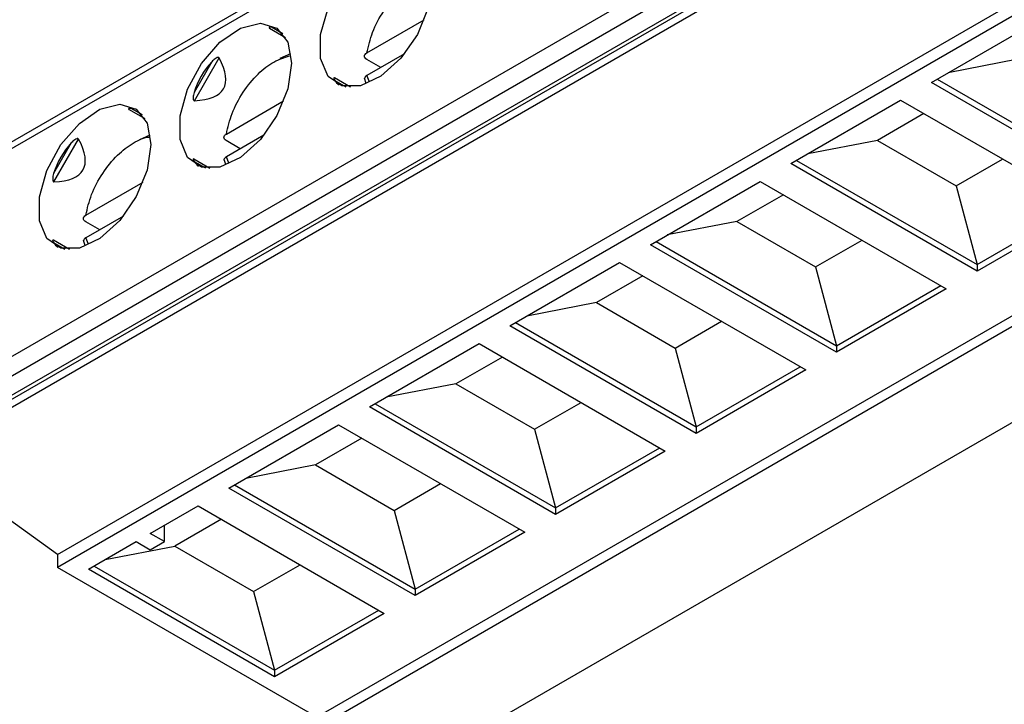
# Model space of a CAD drawing. Header units: millimetres. Extents: x 87 to 936, y -49 to 894.
# Tile 23 of 107: x 748 to 772, y 115 to 132. Entities that reach past the tile are written whole.
import ezdxf

# ---------------------------------------------------------------- set-up
doc = ezdxf.new("R2010")
doc.units = ezdxf.units.MM

msp = doc.modelspace()

# ---------------------------------------------------------------- linework, layer by layer
at = {"color": 8, "linetype": 'Continuous', "lineweight": 25}
for p, q in [((789.564, 152.915), (744.226, 126.741)), ((744.226, 121.515), (789.727, 147.782)), ((744.438, 121.148), (789.742, 147.301)), ((789.758, 146.821), (744.862, 120.903)), ((754.262, 131.485), (753.979, 131.648)), ((756.44, 130.273), (756.374, 130.431)), ((755.565, 130.312), (755.847, 130.149)), ((750.726, 129.444), (750.443, 129.607)), ((752.905, 128.232), (752.839, 128.39)), ((752.029, 128.271), (752.312, 128.108)), ((748.493, 126.23), (748.776, 126.067)), ((749.369, 126.191), (749.303, 126.349))]:
    msp.add_line(p, q, dxfattribs=at)
at = {"color": 7, "linetype": 'Continuous', "lineweight": 25}
for p, q in [((789.561, 153.082), (744.329, 126.97)), ((745.012, 120.888), (789.761, 146.721)), ((745.428, 120.933), (789.767, 146.529)), ((748.592, 118.382), (791.377, 143.081)), ((791.597, 142.882), (748.592, 118.055)), ((796.677, 138.283), (755.115, 114.29)), ((796.863, 138.115), (754.867, 113.872)), ((798.487, 136.644), (756.953, 112.667)), ((756.374, 131.003), (757.816, 131.835)), ((770.581, 130.26), (773.343, 131.854)), ((753.925, 131.622), (754.327, 131.39)), ((752.037, 129.801), (752.658, 130.877)), ((754.197, 130.869), (754.461, 130.986)), ((756.725, 130.634), (756.372, 130.838)), ((757.322, 130.978), (756.374, 130.431)), ((772.757, 130.843), (771.006, 130.505)), ((752.473, 130.779), (752.029, 130.009)), ((755.962, 130.14), (755.561, 130.372)), ((756.309, 130.372), (756.353, 130.246)), ((770.722, 130.341), (775.266, 127.719)), ((775.266, 127.555), (770.581, 130.26)), ((750.39, 129.581), (750.791, 129.349)), ((752.839, 128.962), (754.281, 129.794)), ((767.045, 128.219), (769.807, 129.813)), ((769.807, 129.813), (774.492, 127.109)), ((770.39, 129.476), (769.222, 128.802)), ((748.501, 127.76), (749.122, 128.836)), ((750.662, 128.828), (750.926, 128.945)), ((753.786, 128.937), (752.839, 128.39)), ((748.938, 128.738), (748.493, 127.968)), ((753.19, 128.593), (752.836, 128.797)), ((769.222, 128.802), (767.47, 128.464)), ((769.222, 128.802), (771.202, 127.659)), ((752.427, 128.099), (752.025, 128.331)), ((752.773, 128.331), (752.817, 128.205)), ((771.73, 125.514), (767.045, 128.219)), ((767.187, 128.3), (771.73, 125.678)), ((771.202, 127.659), (772.37, 128.333)), ((749.303, 126.921), (750.745, 127.753)), ((763.51, 126.178), (766.272, 127.772)), ((766.272, 127.772), (770.956, 125.068)), ((771.202, 127.659), (771.73, 125.678)), ((766.855, 127.435), (765.686, 126.761)), ((771.73, 125.678), (774.35, 127.19)), ((774.492, 127.109), (771.73, 125.514)), ((750.251, 126.896), (749.303, 126.349)), ((749.654, 126.552), (749.3, 126.756)), ((765.686, 126.761), (763.935, 126.423)), ((765.686, 126.761), (767.666, 125.618)), ((748.891, 126.058), (748.49, 126.29)), ((749.238, 126.29), (749.282, 126.164)), ((768.194, 123.473), (763.51, 126.178)), ((763.651, 126.259), (768.194, 123.637)), ((767.666, 125.618), (768.835, 126.292)), ((759.974, 124.137), (762.736, 125.731)), ((762.736, 125.731), (767.421, 123.027)), ((767.666, 125.618), (768.194, 123.637)), ((771.73, 125.678), (771.73, 125.514)), ((763.319, 125.394), (762.151, 124.72)), ((768.194, 123.637), (770.815, 125.149)), ((770.956, 125.068), (768.194, 123.473)), ((762.151, 124.72), (760.399, 124.382)), ((762.151, 124.72), (764.131, 123.577)), ((764.659, 121.432), (759.974, 124.137)), ((760.116, 124.218), (764.659, 121.596)), ((764.131, 123.577), (765.299, 124.251)), ((756.439, 122.096), (759.201, 123.69)), ((759.201, 123.69), (763.885, 120.986)), ((768.194, 123.637), (768.194, 123.473)), ((764.131, 123.577), (764.659, 121.596)), ((759.784, 123.353), (758.615, 122.679)), ((764.659, 121.596), (767.279, 123.108)), ((767.421, 123.027), (764.659, 121.432)), ((758.615, 122.679), (756.864, 122.341)), ((758.615, 122.679), (760.595, 121.536)), ((756.58, 122.177), (761.123, 119.555)), ((760.595, 121.536), (761.764, 122.21)), ((761.123, 119.391), (756.439, 122.096)), ((752.903, 120.055), (755.665, 121.649)), ((755.665, 121.649), (760.35, 118.945)), ((760.595, 121.536), (761.123, 119.555)), ((764.659, 121.596), (764.659, 121.432)), ((756.248, 121.312), (755.08, 120.638)), ((761.123, 119.555), (763.744, 121.067)), ((763.885, 120.986), (761.123, 119.391)), ((748.592, 118.382), (745.428, 120.658)), ((755.08, 120.638), (753.328, 120.3)), ((755.08, 120.638), (757.06, 119.495)), ((757.06, 119.495), (758.228, 120.169)), ((757.588, 117.35), (752.903, 120.055)), ((753.045, 120.136), (757.588, 117.514)), ((750.925, 118.913), (752.13, 119.608)), ((752.13, 119.608), (756.814, 116.904)), ((757.06, 119.495), (757.588, 117.514)), ((761.123, 119.555), (761.123, 119.391)), ((752.713, 119.271), (751.544, 118.597)), ((751.279, 119.108), (751.26, 119.106)), ((751.279, 118.709), (751.279, 119.108)), ((757.588, 117.514), (760.208, 119.026)), ((760.35, 118.945), (757.588, 117.35)), ((749.368, 118.013), (750.572, 118.709)), ((750.572, 118.709), (750.925, 118.504)), ((751.279, 118.709), (750.925, 118.913)), ((750.925, 118.504), (751.279, 118.709)), ((749.793, 118.259), (751.544, 118.597)), ((751.544, 118.597), (753.524, 117.454)), ((748.592, 118.382), (748.592, 118.055)), ((755.115, 114.29), (748.592, 118.055)), ((754.052, 115.309), (749.368, 118.013)), ((749.509, 118.095), (754.052, 115.473)), ((753.524, 117.454), (754.693, 118.128)), ((753.524, 117.454), (754.052, 115.473)), ((757.588, 117.514), (757.588, 117.35)), ((754.052, 115.473), (756.673, 116.985)), ((756.814, 116.904), (754.052, 115.309)), ((754.052, 115.473), (754.052, 115.309))]:
    msp.add_line(p, q, dxfattribs=at)
at = {"color": 7, "linetype": 'Continuous', "lineweight": 25, "flags": 128}
for points in [[(758.014, 132.782), (757.919, 132.137), (757.645, 131.469), (757.23, 130.868), (756.73, 130.415), (756.213, 130.172), (755.748, 130.171), (755.398, 130.412), (755.21, 130.863), (755.21, 131.463), (755.398, 132.131), (755.748, 132.777), (756.213, 133.313), (756.73, 133.667), (757.23, 133.792), (757.645, 133.669), (757.919, 133.317), (758.014, 132.782)], [(754.479, 130.741), (754.383, 130.096), (754.109, 129.428), (753.695, 128.827), (753.195, 128.374), (752.677, 128.131), (752.212, 128.13), (751.862, 128.371), (751.674, 128.822), (751.674, 129.422), (751.862, 130.09), (752.212, 130.736), (752.677, 131.272), (753.195, 131.626), (753.695, 131.751), (754.109, 131.628), (754.383, 131.276), (754.479, 130.741)], [(750.943, 128.7), (750.848, 128.055), (750.574, 127.387), (750.159, 126.786), (749.659, 126.333), (749.142, 126.09), (748.677, 126.089), (748.326, 126.33), (748.139, 126.781), (748.139, 127.381), (748.326, 128.049), (748.677, 128.695), (749.142, 129.231), (749.659, 129.585), (750.159, 129.71), (750.574, 129.587), (750.848, 129.235), (750.943, 128.7)]]:
    msp.add_lwpolyline(points, dxfattribs=at)
at = {"color": 7, "linetype": 'Continuous', "lineweight": 25}
for centre, major_axis, ratio, start_param, end_param in [((754.022, 129.372), (-0.095, 2.277), 0.44448, 6.080281, 6.232453), ((744.303, 134.983), (8.463, -4.885), 0.204676, 5.967375, 6.598969), ((754.022, 129.372), (1.816, -1.049), 0.953495, 2.917838, 3.365989), ((757.558, 131.413), (2.02, 1.057), 0.444531, 3.192214, 3.344554), ((750.487, 127.331), (-0.095, 2.277), 0.44448, 6.080281, 6.232453), ((740.768, 132.942), (8.463, -4.885), 0.204676, 5.967375, 6.598969), ((750.487, 127.331), (1.816, -1.049), 0.953495, 2.917838, 3.365989), ((754.022, 129.372), (2.02, 1.057), 0.444531, 3.192214, 3.344554), ((750.487, 127.331), (2.02, 1.057), 0.444531, 3.192214, 3.344554)]:
    msp.add_ellipse(centre, major_axis=major_axis, ratio=ratio, start_param=start_param, end_param=end_param, dxfattribs=at)
for points, knots in [([(756.374, 131.003), (756.414, 131.175), (756.497, 131.531), (756.784, 132.067), (757.157, 132.527), (757.565, 132.829), (757.857, 132.977), (757.982, 132.967), (757.991, 132.966)], [0, 0, 0, 0, 0.19252, 0.396847, 0.601174, 0.793694, 0.986214, 1, 1, 1, 1]), ([(753.979, 131.648), (753.968, 131.649), (753.946, 131.65), (753.923, 131.646), (753.914, 131.639), (753.913, 131.633), (753.917, 131.627), (753.921, 131.624), (753.925, 131.622), (753.925, 131.622)], [0, 0, 0, 0, 0.314134, 0.617344, 0.763805, 0.876788, 0.938121, 0.989875, 1, 1, 1, 1]), ([(752.658, 130.877), (752.654, 130.884), (752.647, 130.888), (752.629, 130.89), (752.62, 130.887), (752.592, 130.878), (752.575, 130.867), (752.528, 130.834), (752.5, 130.807), (752.473, 130.779)], [0, 0, 0, 0, 0.125, 0.125, 0.25, 0.25, 0.5, 0.5, 1, 1, 1, 1]), ([(752.839, 128.962), (752.879, 129.134), (752.961, 129.489), (753.249, 130.028), (753.62, 130.48), (754.035, 130.808), (754.298, 130.887), (754.43, 130.926)], [0, 0, 0, 0, 0.195221, 0.402415, 0.609608, 0.804829, 1, 1, 1, 1]), ([(756.372, 130.838), (756.334, 130.86), (756.313, 130.89), (756.314, 130.951), (756.337, 130.981), (756.374, 131.003)], [0, 0, 0, 0, 0.5, 0.5, 1, 1, 1, 1]), ([(755.572, 130.364), (755.565, 130.37), (755.557, 130.374), (755.547, 130.377), (755.544, 130.376), (755.539, 130.371), (755.539, 130.365), (755.545, 130.344), (755.554, 130.328), (755.565, 130.312)], [0, 0, 0, 0, 0.125, 0.125, 0.25, 0.25, 0.5, 0.5, 1, 1, 1, 1]), ([(756.374, 130.431), (756.36, 130.421), (756.33, 130.4), (756.312, 130.367), (756.316, 130.348), (756.317, 130.342)], [0, 0, 0, 0, 0.406613, 0.813395, 1, 1, 1, 1]), ([(752.029, 130.009), (752.023, 129.988), (752.017, 129.966), (752.012, 129.943), (752.008, 129.922), (752.005, 129.9), (752.004, 129.878), (752.004, 129.867), (752.004, 129.857), (752.006, 129.846), (752.007, 129.838), (752.008, 129.83), (752.011, 129.823), (752.013, 129.819), (752.014, 129.815), (752.017, 129.812), (752.019, 129.809), (752.021, 129.806), (752.024, 129.805), (752.026, 129.803), (752.029, 129.802), (752.032, 129.801), (752.034, 129.801), (752.035, 129.801), (752.037, 129.801)], [0, 0, 0, 0, 0.0000683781, 0.0000683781, 0.0000683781, 0.0001344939, 0.0001344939, 0.0001344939, 0.0001663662, 0.0001663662, 0.0001663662, 0.0001910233, 0.0001910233, 0.0001910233, 0.000204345, 0.000204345, 0.000204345, 0.0002156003, 0.0002156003, 0.0002156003, 0.0002269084, 0.0002269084, 0.0002269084, 0.0002330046, 0.0002330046, 0.0002330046, 0.0002330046]), ([(750.443, 129.607), (750.432, 129.608), (750.41, 129.609), (750.388, 129.605), (750.378, 129.598), (750.377, 129.592), (750.381, 129.586), (750.386, 129.583), (750.389, 129.581), (750.39, 129.581)], [0, 0, 0, 0, 0.314134, 0.617344, 0.763805, 0.876788, 0.938121, 0.989875, 1, 1, 1, 1]), ([(749.122, 128.836), (749.119, 128.843), (749.111, 128.847), (749.094, 128.848), (749.084, 128.846), (749.057, 128.837), (749.04, 128.826), (748.993, 128.793), (748.964, 128.766), (748.938, 128.738)], [0, 0, 0, 0, 0.125, 0.125, 0.25, 0.25, 0.5, 0.5, 1, 1, 1, 1]), ([(749.303, 126.921), (749.343, 127.093), (749.426, 127.449), (749.713, 127.985), (750.086, 128.445), (750.493, 128.747), (750.786, 128.895), (750.911, 128.885), (750.92, 128.884)], [0, 0, 0, 0, 0.19252, 0.396847, 0.601174, 0.793694, 0.986214, 1, 1, 1, 1]), ([(752.836, 128.797), (752.798, 128.819), (752.777, 128.849), (752.779, 128.91), (752.801, 128.94), (752.839, 128.962)], [0, 0, 0, 0, 0.5, 0.5, 1, 1, 1, 1]), ([(752.839, 128.39), (752.824, 128.38), (752.795, 128.359), (752.777, 128.326), (752.78, 128.307), (752.781, 128.301)], [0, 0, 0, 0, 0.406613, 0.813395, 1, 1, 1, 1]), ([(752.037, 128.323), (752.029, 128.329), (752.022, 128.333), (752.011, 128.336), (752.009, 128.335), (752.003, 128.33), (752.004, 128.324), (752.009, 128.303), (752.018, 128.287), (752.029, 128.271)], [0, 0, 0, 0, 0.125, 0.125, 0.25, 0.25, 0.5, 0.5, 1, 1, 1, 1]), ([(748.493, 127.968), (748.487, 127.947), (748.481, 127.925), (748.477, 127.902), (748.473, 127.881), (748.47, 127.859), (748.469, 127.837), (748.469, 127.826), (748.469, 127.816), (748.47, 127.805), (748.471, 127.797), (748.473, 127.789), (748.475, 127.782), (748.477, 127.778), (748.479, 127.774), (748.481, 127.771), (748.483, 127.768), (748.486, 127.765), (748.488, 127.764), (748.491, 127.762), (748.494, 127.761), (748.496, 127.76), (748.498, 127.76), (748.5, 127.76), (748.501, 127.76)], [0, 0, 0, 0, 0.0000683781, 0.0000683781, 0.0000683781, 0.0001344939, 0.0001344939, 0.0001344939, 0.0001663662, 0.0001663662, 0.0001663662, 0.0001910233, 0.0001910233, 0.0001910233, 0.000204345, 0.000204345, 0.000204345, 0.0002156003, 0.0002156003, 0.0002156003, 0.0002269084, 0.0002269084, 0.0002269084, 0.0002330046, 0.0002330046, 0.0002330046, 0.0002330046]), ([(749.3, 126.756), (749.263, 126.778), (749.242, 126.808), (749.243, 126.869), (749.265, 126.899), (749.303, 126.921)], [0, 0, 0, 0, 0.5, 0.5, 1, 1, 1, 1]), ([(748.501, 126.282), (748.494, 126.288), (748.486, 126.292), (748.476, 126.295), (748.473, 126.294), (748.468, 126.289), (748.468, 126.283), (748.473, 126.262), (748.482, 126.246), (748.493, 126.23)], [0, 0, 0, 0, 0.125, 0.125, 0.25, 0.25, 0.5, 0.5, 1, 1, 1, 1]), ([(749.303, 126.349), (749.289, 126.339), (749.259, 126.318), (749.241, 126.285), (749.245, 126.266), (749.246, 126.26)], [0, 0, 0, 0, 0.406613, 0.813395, 1, 1, 1, 1])]:
    msp.add_open_spline(points, degree=3, knots=knots, dxfattribs=at)

doc.saveas('drawing.dxf')
